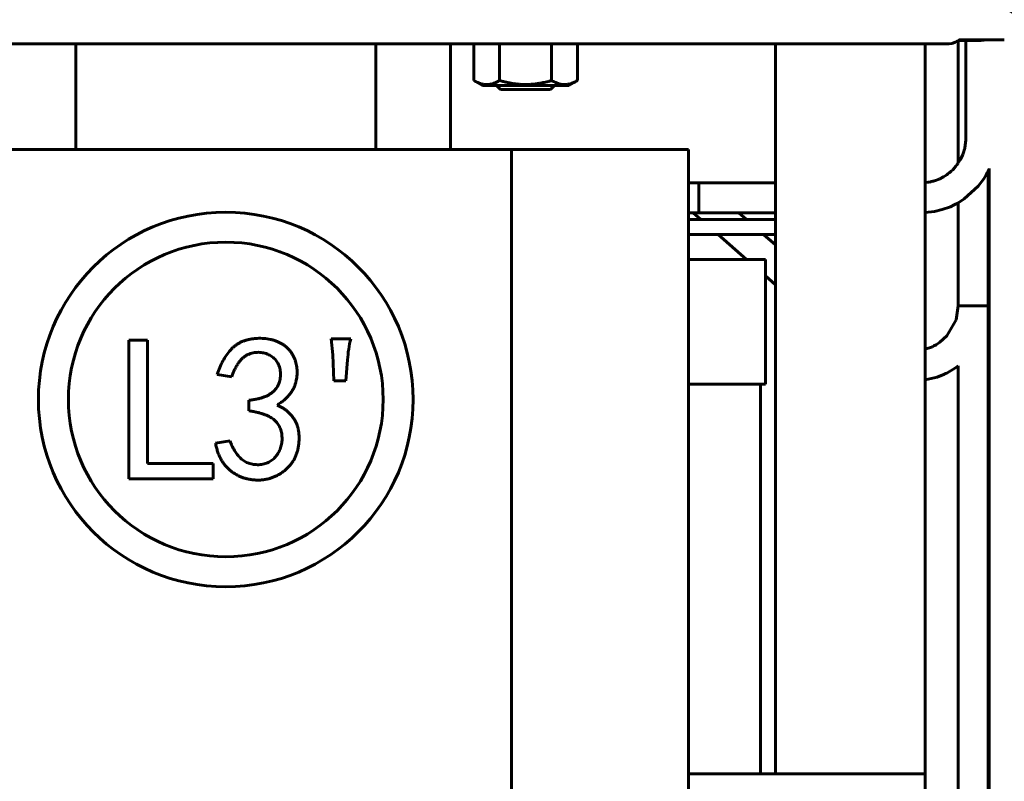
# Model space of a CAD drawing. Header units: millimetres. Extents: x 0 to 297, y 0 to 420.
# Tile 8 of 23: x 192 to 232, y 155 to 185. Entities that reach past the tile are written whole.
import ezdxf

# ---------------------------------------------------------------- set-up
doc = ezdxf.new("R2010")
doc.units = ezdxf.units.MM
doc.linetypes.add('K5LT_BASIC', pattern=[0])
doc.linetypes.add('K5LT_THIN', pattern=[0])
doc.layers.add('Системный слой', color=7, linetype='Continuous')
doc.styles.add('KDIMTEXTSTYLE', font='GOST_AU.SHX', dxfattribs={"width": 0.96, "oblique": 15, "height": 5})
doc.dimstyles.new('KDIMSTYLE (0.20)', dxfattribs={"dimtxt": 5, "dimasz": 1, "dimexe": 2, "dimexo": 0, "dimgap": 1, "dimtad": 1, "dimlfac": 5, "dimtxsty": 'KDIMTEXTSTYLE', "dimsah": 1, "dimcen": 0, "dimdle": 1, "dimadec": 0, "dimazin": 0, "dimtfac": 0.667, "dimtmove": 0, "dimatfit": 3, "dimfxl": 1, "dimtvp": 1, "dimtolj": 1, "dimtzin": 0, "dimarcsym": 0})

# ---------------------------------------------------------------- blocks, each defined once
blk = doc.blocks.new('U14')
at = {"layer": 'Системный слой', "color": 150, "linetype": 'K5LT_BASIC', "lineweight": 60, "true_color": 0x0080ff}
for p, q in [((229.3, 184.487), (229.433, 184.504)), ((229.433, 184.504), (229.559, 184.552)), ((229.559, 184.552), (229.671, 184.626))]:
    blk.add_line(p, q, dxfattribs=at)
blk = doc.blocks.new('U18')
at = {"layer": 'Системный слой', "color": 150, "linetype": 'K5LT_BASIC', "lineweight": 60, "true_color": 0x0080ff}
for p, q in [((229.3, 184.487), (229.433, 184.504)), ((229.433, 184.504), (229.558, 184.552)), ((229.558, 184.552), (229.671, 184.626))]:
    blk.add_line(p, q, dxfattribs=at)
blk = doc.blocks.new('U20')
at = {"layer": 'Системный слой', "color": 150, "linetype": 'K5LT_BASIC', "lineweight": 60, "true_color": 0x0080ff}
for p, q in [((221.76, 170.855), (221.76, 155.255)), ((221.76, 152.909), (221.76, 141.602))]:
    blk.add_line(p, q, dxfattribs=at)
blk = doc.blocks.new('U33')
at = {"layer": 'Системный слой', "color": 150, "linetype": 'K5LT_BASIC', "lineweight": 60, "true_color": 0x0080ff}
for p, q in [((219.298, 178.923), (219.298, 178.323)), ((219.298, 178.323), (219.298, 177.723))]:
    blk.add_line(p, q, dxfattribs=at)
blk = doc.blocks.new('U36')
at = {"layer": 'Системный слой', "color": 150, "linetype": 'K5LT_BASIC', "lineweight": 60, "true_color": 0x0080ff}
for p, q in [((230.922, 179.492), (230.922, 163.537)), ((230.922, 163.537), (230.922, 147.581))]:
    blk.add_line(p, q, dxfattribs=at)
blk = doc.blocks.new('U38')
at = {"layer": 'Системный слой', "color": 150, "linetype": 'K5LT_BASIC', "lineweight": 60, "true_color": 0x0080ff}
for p, q in [((202.716, 186.812), (204.138, 185.826)), ((229.703, 184.654), (231.522, 184.654))]:
    blk.add_line(p, q, dxfattribs=at)
blk = doc.blocks.new('U45')
at = {"layer": 'Системный слой', "color": 150, "linetype": 'K5LT_BASIC', "lineweight": 60, "true_color": 0x0080ff}
blk.add_line((218.879, 155.255), (228.36, 155.255), dxfattribs=at)
blk = doc.blocks.new('U52')
at = {"layer": 'Системный слой', "color": 150, "linetype": 'K5LT_BASIC', "lineweight": 60, "true_color": 0x0080ff}
for p, q in [((230.586, 184.626), (230.644, 184.63)), ((230.644, 184.63), (230.7, 184.639)), ((230.7, 184.639), (230.756, 184.654))]:
    blk.add_line(p, q, dxfattribs=at)
blk = doc.blocks.new('U53')
at = {"layer": 'Системный слой', "color": 150, "linetype": 'K5LT_BASIC', "lineweight": 60, "true_color": 0x0080ff}
for p, q in [((230.861, 179.366), (230.84, 179.325)), ((230.871, 179.387), (230.861, 179.366)), ((230.877, 179.397), (230.871, 179.387)), ((230.886, 179.415), (230.877, 179.397)), ((230.892, 179.428), (230.886, 179.415)), ((230.896, 179.436), (230.892, 179.428)), ((230.898, 179.441), (230.896, 179.436)), ((230.904, 179.454), (230.898, 179.441)), ((230.906, 179.46), (230.904, 179.454)), ((230.911, 179.471), (230.906, 179.46)), ((230.922, 179.492), (230.911, 179.471)), ((230.698, 179.083), (230.473, 178.782)), ((230.795, 179.243), (230.698, 179.083)), ((230.84, 179.325), (230.795, 179.243)), ((230.473, 178.782), (229.92, 178.275)), ((229.92, 178.275), (229.696, 178.131)), ((228.732, 177.776), (228.36, 177.729)), ((229.038, 177.848), (228.732, 177.776)), ((229.369, 177.966), (229.038, 177.848)), ((229.52, 178.039), (229.369, 177.966)), ((229.6, 178.081), (229.52, 178.039)), ((229.641, 178.102), (229.6, 178.081)), ((229.661, 178.112), (229.641, 178.102)), ((229.671, 178.117), (229.661, 178.112)), ((229.676, 178.12), (229.671, 178.117)), ((229.682, 178.122), (229.676, 178.12)), ((229.685, 178.124), (229.682, 178.122)), ((229.687, 178.126), (229.685, 178.124)), ((229.689, 178.126), (229.687, 178.126)), ((229.69, 178.127), (229.689, 178.126)), ((229.691, 178.128), (229.69, 178.127)), ((229.69, 178.127), (229.69, 178.127)), ((229.692, 178.128), (229.691, 178.128)), ((229.691, 178.128), (229.691, 178.128)), ((229.693, 178.129), (229.692, 178.129)), ((229.692, 178.129), (229.692, 178.128)), ((229.696, 178.131), (229.693, 178.129)), ((222.36, 177.723), (219.298, 177.723))]:
    blk.add_line(p, q, dxfattribs=at)
blk = doc.blocks.new('U54')
at = {"layer": 'Системный слой', "color": 150, "linetype": 'K5LT_BASIC', "lineweight": 60, "true_color": 0x0080ff}
for p, q in [((230.586, 184.626), (230.643, 184.629)), ((230.643, 184.629), (230.7, 184.639)), ((230.7, 184.639), (230.756, 184.654))]:
    blk.add_line(p, q, dxfattribs=at)
blk = doc.blocks.new('U55')
at = {"layer": 'Системный слой', "color": 150, "linetype": 'K5LT_BASIC', "lineweight": 60, "true_color": 0x0080ff}
for p, q in [((229.986, 184.626), (229.986, 183.767)), ((229.986, 183.767), (229.986, 181.786)), ((229.986, 181.786), (229.984, 180.636)), ((229.984, 180.636), (229.944, 180.323)), ((229.901, 180.174), (229.856, 180.051)), ((229.92, 180.234), (229.901, 180.174)), ((229.929, 180.264), (229.92, 180.234)), ((229.933, 180.28), (229.929, 180.264)), ((229.935, 180.287), (229.933, 180.28)), ((229.936, 180.291), (229.935, 180.287)), ((229.944, 180.323), (229.936, 180.291)), ((229.763, 179.856), (229.681, 179.721)), ((229.845, 180.025), (229.763, 179.856)), ((229.856, 180.051), (229.845, 180.025)), ((229.326, 179.33), (229.311, 179.318)), ((229.333, 179.336), (229.326, 179.33)), ((229.337, 179.339), (229.333, 179.336)), ((229.4, 179.394), (229.337, 179.339)), ((229.455, 179.447), (229.4, 179.394)), ((229.482, 179.474), (229.455, 179.447)), ((229.496, 179.488), (229.482, 179.474)), ((229.502, 179.495), (229.496, 179.488)), ((229.506, 179.499), (229.502, 179.495)), ((229.511, 179.505), (229.506, 179.499)), ((229.587, 179.593), (229.511, 179.505)), ((229.622, 179.638), (229.587, 179.593)), ((229.639, 179.662), (229.622, 179.638)), ((229.648, 179.673), (229.639, 179.662)), ((229.652, 179.679), (229.648, 179.673)), ((229.654, 179.682), (229.652, 179.679)), ((229.66, 179.69), (229.654, 179.682)), ((229.663, 179.695), (229.66, 179.69)), ((229.666, 179.699), (229.663, 179.695)), ((229.671, 179.706), (229.666, 179.699)), ((229.681, 179.721), (229.671, 179.706)), ((228.47, 178.943), (228.386, 178.932)), ((228.523, 178.952), (228.47, 178.943)), ((228.55, 178.957), (228.523, 178.952)), ((228.563, 178.96), (228.55, 178.957)), ((228.57, 178.961), (228.563, 178.96)), ((228.574, 178.962), (228.57, 178.961)), ((228.608, 178.97), (228.574, 178.962)), ((228.669, 178.987), (228.608, 178.97)), ((228.7, 178.996), (228.669, 178.987)), ((228.715, 179.001), (228.7, 178.996)), ((228.723, 179.003), (228.715, 179.001)), ((228.727, 179.004), (228.723, 179.003)), ((228.801, 179.031), (228.727, 179.004)), ((228.874, 179.059), (228.801, 179.031)), ((228.909, 179.075), (228.874, 179.059)), ((228.927, 179.082), (228.909, 179.075)), ((228.936, 179.086), (228.927, 179.082)), ((228.94, 179.088), (228.936, 179.086)), ((229.091, 179.167), (228.94, 179.088)), ((229.219, 179.249), (229.091, 179.167)), ((229.281, 179.294), (229.219, 179.249)), ((229.311, 179.318), (229.281, 179.294)), ((222.36, 178.923), (219.298, 178.923)), ((228.362, 178.93), (228.36, 178.93)), ((228.373, 178.931), (228.362, 178.93)), ((228.381, 178.931), (228.373, 178.931)), ((228.386, 178.932), (228.381, 178.931))]:
    blk.add_line(p, q, dxfattribs=at)
blk = doc.blocks.new('U56')
at = {"layer": 'Системный слой', "color": 150, "linetype": 'K5LT_BASIC', "lineweight": 60, "true_color": 0x0080ff}
blk.add_line((229.671, 184.626), (230.586, 184.626), dxfattribs=at)
blk = doc.blocks.new('U59')
at = {"layer": 'Системный слой', "color": 150, "linetype": 'K5LT_BASIC', "lineweight": 60, "true_color": 0x0080ff}
blk.add_line((218.879, 177.455), (222.36, 177.455), dxfattribs=at)
blk = doc.blocks.new('U60')
at = {"layer": 'Системный слой', "color": 150, "linetype": 'K5LT_BASIC', "lineweight": 60, "true_color": 0x0080ff}
blk.add_line((218.879, 176.855), (222.36, 176.855), dxfattribs=at)
blk = doc.blocks.new('U104')
at = {"layer": 'Системный слой', "color": 150, "linetype": 'K5LT_BASIC', "lineweight": 60, "true_color": 0x0080ff}
blk.add_line((209.36, 184.487), (209.36, 180.255), dxfattribs=at)
blk = doc.blocks.new('U111')
at = {"layer": 'Системный слой', "color": 150, "linetype": 'K5LT_BASIC', "lineweight": 60, "true_color": 0x0080ff}
for p, q in [((206.36, 186.038), (206.36, 185.889)), ((206.36, 184.487), (206.36, 181.535))]:
    blk.add_line(p, q, dxfattribs=at)
blk = doc.blocks.new('U112')
at = {"layer": 'Системный слой', "color": 150, "linetype": 'K5LT_BASIC', "lineweight": 60, "true_color": 0x0080ff}
for p, q in [((194.36, 185.826), (194.36, 186.038)), ((194.36, 181.535), (194.36, 184.487))]:
    blk.add_line(p, q, dxfattribs=at)
blk = doc.blocks.new('U119')
at = {"layer": 'Системный слой', "color": 150, "linetype": 'K5LT_BASIC', "lineweight": 60, "true_color": 0x0080ff}
for p, q in [((229.681, 184.626), (229.681, 179.722)), ((229.681, 178.122), (229.681, 173.991))]:
    blk.add_line(p, q, dxfattribs=at)
blk = doc.blocks.new('U120')
at = {"layer": 'Системный слой', "color": 150, "linetype": 'K5LT_BASIC', "lineweight": 60, "true_color": 0x0080ff}
blk.add_line((230.881, 179.406), (230.881, 173.991), dxfattribs=at)
blk = doc.blocks.new('U121')
at = {"layer": 'Системный слой', "color": 150, "linetype": 'K5LT_BASIC', "lineweight": 60, "true_color": 0x0080ff}
for p, q in [((219.072, 177.723), (219.377, 177.455)), ((220.062, 176.855), (221.203, 175.855)), ((221.96, 175.192), (222.36, 174.841)), ((229.323, 171.361), (229.523, 171.482)), ((229.523, 171.482), (229.681, 171.595)), ((228.36, 171.03), (228.83, 171.146)), ((228.83, 171.146), (229.126, 171.262)), ((229.126, 171.262), (229.139, 171.268)), ((229.139, 171.268), (229.166, 171.28)), ((229.166, 171.28), (229.219, 171.306)), ((229.219, 171.306), (229.323, 171.361))]:
    blk.add_line(p, q, dxfattribs=at)
blk = doc.blocks.new('U122')
at = {"layer": 'Системный слой', "color": 150, "linetype": 'K5LT_BASIC', "lineweight": 60, "true_color": 0x0080ff}
for p, q in [((220.893, 177.723), (221.198, 177.455)), ((221.882, 176.855), (222.36, 176.437)), ((229.59, 173.436), (229.681, 173.991)), ((229.218, 172.792), (229.59, 173.436)), ((228.944, 172.54), (229.218, 172.792)), ((228.36, 172.256), (228.643, 172.361)), ((228.643, 172.361), (228.664, 172.371)), ((228.664, 172.371), (228.706, 172.392)), ((228.706, 172.392), (228.788, 172.437)), ((228.788, 172.437), (228.944, 172.54))]:
    blk.add_line(p, q, dxfattribs=at)
blk = doc.blocks.new('U123')
at = {"layer": 'Системный слой', "color": 150, "linetype": 'K5LT_BASIC', "lineweight": 60, "true_color": 0x0080ff}
for p, q in [((230.881, 173.991), (230.881, 160.693)), ((230.881, 160.693), (230.881, 147.395))]:
    blk.add_line(p, q, dxfattribs=at)
blk = doc.blocks.new('U124')
at = {"layer": 'Системный слой', "color": 150, "linetype": 'K5LT_BASIC', "lineweight": 60, "true_color": 0x0080ff}
for p, q in [((229.681, 171.595), (229.681, 158.259)), ((229.681, 158.259), (229.681, 144.923))]:
    blk.add_line(p, q, dxfattribs=at)
blk = doc.blocks.new('KDIMARROW_01')
at = {"layer": 'Системный слой'}
blk.add_hatch(color=0, dxfattribs=at).paths.add_polyline_path([(-5, -0.658), (0, 0), (-5, 0.658), (-4.5, 0)])
at = {"layer": 'Системный слой', "color": 0, "linetype": 'K5LT_THIN', "lineweight": 18}
for p, q in [((-4.5, 0), (-5, 0.658)), ((-5, 0.658), (0, 0)), ((0, 0), (-5, -0.658)), ((-5, -0.658), (-4.5, 0)), ((0, 0), (-1, 0))]:
    blk.add_line(p, q, dxfattribs=at)

msp = doc.modelspace()

# ---------------------------------------------------------------- linework, layer by layer
at = {"layer": 'Системный слой', "color": 150, "linetype": 'K5LT_BASIC', "lineweight": 60, "true_color": 0x0080ff}
for p, q in [((210.2813, 183.0195), (210.2813, 184.4869)), ((211.3206, 183.0195), (211.3206, 184.4869)), ((213.399, 183.0195), (213.399, 184.4869)), ((214.4382, 183.0195), (214.4382, 184.4869)), ((222.3598, 184.2554), (222.3598, 184.4869)), ((228.3598, 184.4869), (228.3598, 184.2554)), ((229.2985, 184.4869), (229.3001, 184.4869)), ((222.3598, 184.2554), (222.3598, 156.2554)), ((228.3598, 184.2554), (228.3598, 156.2554)), ((210.6348, 182.8154), (210.2813, 183.0195)), ((214.0848, 182.8154), (214.4382, 183.0195)), ((214.0848, 182.8154), (210.6348, 182.8154)), ((211.3598, 182.6554), (211.1998, 182.8154)), ((213.3598, 182.6554), (211.3598, 182.6554)), ((213.3598, 182.6554), (213.5198, 182.8154)), ((194.3598, 181.1627), (194.3598, 181.5352)), ((206.3598, 181.5352), (206.3598, 181.1627)), ((194.3598, 180.2554), (194.3598, 181.1627)), ((206.3598, 181.1627), (206.3598, 180.2554)), ((188.9187, 180.2554), (211.8008, 180.2554)), ((211.8008, 180.2554), (211.8008, 114.2554)), ((211.8008, 180.2554), (218.8787, 180.2554)), ((218.8787, 114.2554), (218.8787, 180.2554)), ((219.2975, 178.9227), (218.8787, 178.9227)), ((219.2975, 177.7227), (218.8787, 177.7227)), ((218.8787, 175.8554), (221.9598, 175.8554)), ((221.9598, 175.8554), (221.9598, 170.8554)), ((229.6814, 173.9914), (230.8814, 173.9914)), ((230.8814, 173.9914), (229.6814, 173.9914)), ((229.6814, 173.9914), (230.2814, 173.9914)), ((204.6448, 172.0316), (204.5799, 172.6804)), ((204.5799, 172.6804), (205.3585, 172.6804)), ((196.4824, 172.6156), (197.2286, 172.6156)), ((196.4824, 167.068), (196.4824, 172.6156)), ((197.2286, 172.6156), (197.2286, 167.6844)), ((204.6772, 170.9935), (204.6448, 172.0316)), ((205.2288, 171.837), (205.1639, 170.9935)), ((200.5961, 171.1557), (200.0121, 171.253)), ((205.1639, 170.9935), (204.6772, 170.9935)), ((218.8787, 170.8554), (221.9598, 170.8554)), ((201.2773, 169.7931), (201.2773, 170.2149)), ((199.9472, 168.4954), (200.5312, 168.5928)), ((197.2286, 167.6844), (199.8564, 167.6844)), ((199.8564, 167.6844), (199.8564, 167.068)), ((199.8564, 167.068), (196.4824, 167.068)), ((222.3598, 156.2554), (222.3598, 155.2554)), ((228.3598, 156.2554), (228.3598, 155.2554)), ((228.3598, 155.2554), (222.3598, 155.2554)), ((228.3598, 154.6554), (228.3598, 155.2554))]:
    msp.add_line(p, q, dxfattribs=at)
for radius in [7.5, 6.3]:
    msp.add_circle((200.3578, 170.2461), radius, dxfattribs=at)
for points, knots in [([(122.7159, 186.8121), (122.986, 186.6249), (123.2561, 186.4376), (123.6282, 186.1797), (123.7302, 186.109), (123.8546, 186.0228), (123.8769, 186.0073), (123.9304, 185.9702), (123.9615, 185.9486), (124.0003, 185.9217), (124.0081, 185.9163), (124.0237, 185.9055), (124.0314, 185.9001), (124.0547, 185.884), (124.0703, 185.8732), (124.1169, 185.8409), (124.148, 185.8193), (124.2413, 185.7547), (124.3035, 185.7116), (124.428, 185.6252), (124.4904, 185.582), (124.5818, 185.5186), (124.6108, 185.4985), (124.6471, 185.4733), (124.6544, 185.4683), (124.6689, 185.4582), (124.6761, 185.4532), (124.696, 185.4394), (124.7087, 185.4306), (124.7465, 185.4044), (124.7714, 185.3872), (124.8458, 185.3356), (124.895, 185.3015), (124.9503, 185.2632), (124.9558, 185.2593), (124.9756, 185.2456), (124.9898, 185.2358), (125.0687, 185.181), (125.1351, 185.135), (125.2233, 185.0739), (125.2411, 185.0615), (125.2775, 185.0363), (125.2959, 185.0234), (125.3233, 185.0048), (125.3319, 184.999), (125.3579, 184.9819), (125.3757, 184.9706), (125.4299, 184.9371), (125.4673, 184.9153), (125.5831, 184.8517), (125.6649, 184.8117), (125.8734, 184.7204), (126.0036, 184.6724), (126.2102, 184.609), (126.2853, 184.5884), (126.4365, 184.5525), (126.5137, 184.5367), (126.7113, 184.5038), (126.8304, 184.4914), (126.9691, 184.4871), (126.9946, 184.4869), (127.0298, 184.4869), (127.0398, 184.4869), (127.0698, 184.4869), (127.0895, 184.4869), (127.1477, 184.4869), (127.1855, 184.4869), (127.2965, 184.4869), (127.3674, 184.4869), (127.5145, 184.4869), (127.5906, 184.4869), (127.7026, 184.4869), (127.7372, 184.4869), (127.7811, 184.4869), (127.79, 184.4869), (127.8076, 184.4869), (127.8165, 184.4869), (127.841, 184.4869), (127.8566, 184.4869), (127.9035, 184.4869), (127.9348, 184.4869), (127.9845, 184.4869), (128.0029, 184.4869), (128.0566, 184.4869), (128.0919, 184.4869), (128.1361, 184.4869), (128.1449, 184.4869), (128.1626, 184.4869), (128.1715, 184.4869), (128.2701, 184.4869), (128.3599, 184.4869), (128.485, 184.4869), (128.5203, 184.4869), (128.5645, 184.4869), (128.5733, 184.4869), (128.591, 184.4869), (128.5998, 184.4869), (128.6253, 184.4869), (128.6419, 184.4869), (128.6918, 184.4869), (128.7251, 184.4869), (128.8248, 184.4869), (128.8913, 184.4869), (129.0467, 184.4869), (129.1355, 184.4869), (129.2597, 184.4869), (129.295, 184.4869), (129.3392, 184.4869), (129.3481, 184.4869), (129.3579, 184.4869), (129.3588, 184.4869), (129.3677, 184.4869), (129.3755, 184.4869), (129.5574, 184.4869), (129.7315, 184.4869), (129.9743, 184.4869), (130.043, 184.4869), (130.129, 184.4869), (130.1462, 184.4869), (130.1806, 184.4869), (130.1978, 184.4869), (130.2493, 184.4869), (130.2837, 184.4869), (130.3869, 184.4869), (130.4556, 184.4869), (130.6619, 184.4869), (130.7994, 184.4869), (131.212, 184.4869), (131.487, 184.4869), (132.1302, 184.4869), (132.4984, 184.4869), (132.9664, 184.4869), (133.0664, 184.4869), (133.1913, 184.4869), (133.2163, 184.4869), (133.2663, 184.4869), (133.2913, 184.4869), (133.3491, 184.4869), (133.3819, 184.4869), (133.4804, 184.4869), (133.546, 184.4869), (133.743, 184.4869), (133.8742, 184.4869), (134.2681, 184.4869), (134.5306, 184.4869), (135.3182, 184.4869), (135.8431, 184.4869), (136.8179, 184.4869), (137.2678, 184.4869), (138.1743, 184.4869), (138.631, 184.4869), (139.1116, 184.4869), (139.1357, 184.4869), (139.2498, 184.4869), (139.3398, 184.4869), (139.4584, 184.4869), (139.4869, 184.4869), (139.5439, 184.4869), (139.5725, 184.4869), (139.658, 184.4869), (139.7151, 184.4869), (139.8862, 184.4869), (140.0003, 184.4869), (140.3426, 184.4869), (140.5707, 184.4869), (141.0525, 184.4869), (141.3062, 184.4869), (141.7623, 184.4869), (141.9647, 184.4869), (143.0794, 184.4869), (143.9909, 184.4869), (146.4445, 184.4869), (147.9839, 184.4869), (149.7916, 184.4869), (150.058, 184.4869), (150.3383, 184.4869), (150.3519, 184.4869), (150.697, 184.4869), (151.0284, 184.4869), (151.6508, 184.4869), (151.9418, 184.4869), (152.3591, 184.4869), (152.4854, 184.4869), (152.8642, 184.4869), (153.1168, 184.4869), (153.6995, 184.4869), (154.0297, 184.4869), (154.5347, 184.4869), (154.7097, 184.4869), (155.8949, 184.4869), (156.9049, 184.4869), (159.9355, 184.4869), (161.9561, 184.4869), (164.7723, 184.4869), (165.5661, 184.4869), (167.3597, 184.4869), (168.3598, 184.4869), (169.4243, 184.4869), (169.4887, 184.4869), (170.7193, 184.4869), (171.8853, 184.4869), (173.7046, 184.4869), (174.3578, 184.4869), (175.3768, 184.4869), (175.7427, 184.4869), (176.4745, 184.4869), (176.8404, 184.4869), (177.3744, 184.4869), (177.5425, 184.4869), (178.0468, 184.4869), (178.3829, 184.4869), (178.866, 184.4869), (179.0129, 184.4869), (179.6853, 184.4869), (180.2108, 184.4869), (181.0108, 184.4869), (181.2853, 184.4869), (182.63, 184.4869), (183.7002, 184.4869), (186.9669, 184.4869), (189.1634, 184.4869), (191.8528, 184.4869), (192.3459, 184.4869), (193.148, 184.4869), (193.4571, 184.4869), (193.964, 184.4869), (194.1619, 184.4869), (195.8027, 184.4869), (197.2457, 184.4869), (199.3869, 184.4869), (200.0852, 184.4869), (201.0806, 184.4869), (201.3778, 184.4869), (201.8015, 184.4869), (201.9279, 184.4869), (202.1809, 184.4869), (202.3073, 184.4869), (202.6868, 184.4869), (202.9397, 184.4869), (203.6985, 184.4869), (204.2044, 184.4869), (205.2601, 184.4869), (205.81, 184.4869), (206.8217, 184.4869), (207.2837, 184.4869), (208.2837, 184.4869), (208.8217, 184.4869), (209.667, 184.4869), (209.9741, 184.4869), (210.4515, 184.4869), (210.6217, 184.4869), (210.9145, 184.4869), (211.0372, 184.4869), (211.2134, 184.4869), (211.267, 184.4869), (211.9317, 184.4869), (212.5429, 184.4869), (213.2357, 184.4869), (213.3174, 184.4869), (213.4526, 184.4869), (213.5062, 184.4869), (213.6453, 184.4869), (213.7308, 184.4869), (214.0236, 184.4869), (214.2309, 184.4869), (214.4517, 184.4869), (214.4651, 184.4869), (214.5425, 184.4869), (214.6065, 184.4869), (214.7987, 184.4869), (214.9267, 184.4869), (215.311, 184.4869), (215.5671, 184.4869), (216.3356, 184.4869), (216.8479, 184.4869), (217.9575, 184.4869), (218.5548, 184.4869), (219.4939, 184.4869), (219.8358, 184.4869), (220.2632, 184.4869), (220.3486, 184.4869), (220.5196, 184.4869), (220.605, 184.4869), (220.7233, 184.4869), (220.7561, 184.4869), (220.8546, 184.4869), (220.9202, 184.4869), (221.1172, 184.4869), (221.2485, 184.4869), (221.6423, 184.4869), (221.9049, 184.4869), (222.2316, 184.4869), (222.2957, 184.4869), (222.8209, 184.4869), (223.2819, 184.4869), (223.8723, 184.4869), (224.0017, 184.4869), (224.2597, 184.4869), (224.3884, 184.4869), (224.6744, 184.4869), (224.8317, 184.4869), (225.0691, 184.4869), (225.1492, 184.4869), (225.2494, 184.4869), (225.2694, 184.4869), (225.3095, 184.4869), (225.3295, 184.4869), (225.3589, 184.4869), (225.3683, 184.4869), (225.3966, 184.4869), (225.4154, 184.4869), (225.4718, 184.4869), (225.5095, 184.4869), (225.5782, 184.4869), (225.6093, 184.4869), (225.6758, 184.4869), (225.7111, 184.4869), (225.7553, 184.4869), (225.7641, 184.4869), (225.7818, 184.4869), (225.7906, 184.4869), (225.8083, 184.4869), (225.8172, 184.4869), (225.8831, 184.4869), (225.9403, 184.4869), (226.0327, 184.4869), (226.0681, 184.4869), (226.1122, 184.4869), (226.1211, 184.4869), (226.1388, 184.4869), (226.1476, 184.4869), (226.1721, 184.4869), (226.1877, 184.4869), (226.2347, 184.4869), (226.266, 184.4869), (226.3599, 184.4869), (226.4225, 184.4869), (226.5081, 184.4869), (226.5312, 184.4869), (226.6338, 184.4869), (226.7132, 184.4869), (226.8126, 184.4869), (226.8324, 184.4869), (226.8722, 184.4869), (226.8921, 184.4869), (226.9208, 184.4869), (226.9296, 184.4869), (226.9546, 184.4869), (226.9708, 184.4869), (227.0194, 184.4869), (227.0517, 184.4869), (227.1486, 184.4869), (227.213, 184.4869), (227.3807, 184.4869), (227.4833, 184.4869), (227.6842, 184.4869), (227.7824, 184.4869), (227.9723, 184.4869), (228.064, 184.4869), (228.2238, 184.4869), (228.2912, 184.4869), (228.377, 184.4869), (228.393, 184.4869), (228.4907, 184.4869), (228.5677, 184.4869), (228.7109, 184.4869), (228.7773, 184.4869), (228.9001, 184.4869), (228.9564, 184.4869), (229.0333, 184.4869), (229.0582, 184.4869), (229.0889, 184.4869), (229.0963, 184.4869), (229.107, 184.4869), (229.1106, 184.4869), (229.1158, 184.4869), (229.1175, 184.4869), (229.1208, 184.4869), (229.1223, 184.4869), (229.1253, 184.4869), (229.1268, 184.4869), (229.1298, 184.4869), (229.1313, 184.4869), (229.1344, 184.4869), (229.136, 184.4869), (229.1404, 184.4869), (229.1431, 184.4869), (229.1494, 184.4869), (229.1531, 184.4869), (229.1628, 184.4869), (229.1688, 184.4869), (229.1841, 184.4869), (229.1932, 184.4869), (229.2136, 184.4869), (229.2245, 184.4869), (229.2511, 184.4869), (229.2647, 184.4869), (229.2805, 184.4869), (229.2851, 184.4869), (229.2935, 184.4869), (229.2954, 184.4869), (229.2988, 184.4869), (229.2989, 184.4869), (229.2994, 184.4869), (229.2997, 184.4869), (229.3001, 184.4869), (229.3001, 184.4869), (229.3001, 184.4869), (229.3001, 184.4869), (229.3001, 184.4869), (229.3001, 184.4869), (229.3001, 184.4869), (229.3001, 184.4869), (229.3001, 184.4869)], [0, 0, 0, 0, 0.4504455, 0.4504455, 0.6205429, 0.6205429, 0.6578393, 0.6578393, 0.7096878, 0.7096878, 0.7226499, 0.7226499, 0.735612, 0.735612, 0.7615363, 0.7615363, 0.8133849, 0.8133849, 0.9170827, 0.9170827, 1.0211028, 1.0211028, 1.0695485, 1.0695485, 1.0816599, 1.0816599, 1.0937713, 1.0937713, 1.1152631, 1.1152631, 1.1582467, 1.1582467, 1.2442144, 1.2442144, 1.2538553, 1.2538553, 1.2781969, 1.2781969, 1.3885609, 1.3885609, 1.4161518, 1.4161518, 1.4437428, 1.4437428, 1.4561829, 1.4561829, 1.4810632, 1.4810632, 1.530824, 1.530824, 1.6303463, 1.6303463, 1.7752657, 1.7752657, 1.8565332, 1.8565332, 1.9403253, 1.9403253, 2.0747446, 2.0747446, 2.1054762, 2.1054762, 2.117894, 2.117894, 2.1427297, 2.1427297, 2.1924013, 2.1924013, 2.2917458, 2.2917458, 2.4015653, 2.4015653, 2.4500292, 2.4500292, 2.4621452, 2.4621452, 2.4742611, 2.4742611, 2.4957088, 2.4957088, 2.5386044, 2.5386044, 2.5638128, 2.5638128, 2.6122798, 2.6122798, 2.6243966, 2.6243966, 2.6365133, 2.6365133, 2.759631, 2.759631, 2.808102, 2.808102, 2.8202198, 2.8202198, 2.8323375, 2.8323375, 2.8551406, 2.8551406, 2.9007473, 2.9007473, 2.9919619, 2.9919619, 3.1137982, 3.1137982, 3.1622771, 3.1622771, 3.1743969, 3.1743969, 3.1757191, 3.1757191, 3.1865166, 3.1865166, 3.4252428, 3.4252428, 3.5195794, 3.5195794, 3.5431636, 3.5431636, 3.5667477, 3.5667477, 3.6139165, 3.6139165, 3.7082559, 3.7082559, 3.8969423, 3.8969423, 4.2743464, 4.2743464, 4.7797245, 4.7797245, 4.9169851, 4.9169851, 4.9513002, 4.9513002, 4.9856154, 4.9856154, 5.0306866, 5.0306866, 5.1208314, 5.1208314, 5.3011307, 5.3011307, 5.6617683, 5.6617683, 6.383209, 6.383209, 7.0019428, 7.0019428, 7.630421, 7.630421, 7.6635967, 7.6635967, 7.7875406, 7.7875406, 7.8268204, 7.8268204, 7.8661003, 7.8661003, 7.9446629, 7.9446629, 8.1017994, 8.1017994, 8.4161183, 8.4161183, 8.7657879, 8.7657879, 9.0449458, 9.0449458, 10.3035802, 10.3035802, 12.4359415, 12.4359415, 12.8053788, 12.8053788, 12.8242953, 12.8242953, 13.2835516, 13.2835516, 13.6869357, 13.6869357, 13.8620246, 13.8620246, 14.2122251, 14.2122251, 14.6700687, 14.6700687, 14.912706, 14.912706, 16.3138921, 16.3138921, 19.1164008, 19.1164008, 20.2155443, 20.2155443, 21.6004308, 21.6004308, 21.6897251, 21.6897251, 23.3045808, 23.3045808, 24.2091678, 24.2091678, 24.7158867, 24.7158867, 25.2226055, 25.2226055, 25.4553953, 25.4553953, 25.9209749, 25.9209749, 26.1243899, 26.1243899, 26.8521341, 26.8521341, 27.2322992, 27.2322992, 28.7144526, 28.7144526, 31.7562653, 31.7562653, 32.4390895, 32.4390895, 32.8671213, 32.8671213, 33.1411518, 33.1411518, 35.1394533, 35.1394533, 36.1065058, 36.1065058, 36.5180613, 36.5180613, 36.6932099, 36.6932099, 36.8683584, 36.8683584, 37.2186556, 37.2186556, 37.9192499, 37.9192499, 38.680698, 38.680698, 39.3204386, 39.3204386, 40.0655845, 40.0655845, 40.4909935, 40.4909935, 40.7266968, 40.7266968, 40.8965164, 40.8965164, 40.9707322, 40.9707322, 41.8171196, 41.8171196, 41.9302098, 41.9302098, 42.0044256, 42.0044256, 42.1228158, 42.1228158, 42.4099485, 42.4099485, 42.428512, 42.428512, 42.5171988, 42.5171988, 42.6945723, 42.6945723, 43.0493192, 43.0493192, 43.7588131, 43.7588131, 44.5859899, 44.5859899, 45.0594387, 45.0594387, 45.1778009, 45.1778009, 45.2961631, 45.2961631, 45.341619, 45.341619, 45.4325306, 45.4325306, 45.6143539, 45.6143539, 45.9780004, 45.9780004, 46.0667594, 46.0667594, 46.7052935, 46.7052935, 46.8844032, 46.8844032, 47.0626581, 47.0626581, 47.280499, 47.280499, 47.3914341, 47.3914341, 47.4191679, 47.4191679, 47.4469017, 47.4469017, 47.4599344, 47.4599344, 47.4859999, 47.4859999, 47.5381312, 47.5381312, 47.5812073, 47.5812073, 47.6301574, 47.6301574, 47.6423949, 47.6423949, 47.6546324, 47.6546324, 47.6668699, 47.6668699, 47.7459915, 47.7459915, 47.7949384, 47.7949384, 47.8071751, 47.8071751, 47.8194118, 47.8194118, 47.8410818, 47.8410818, 47.8844214, 47.8844214, 47.9710982, 47.9710982, 48.0030567, 48.0030567, 48.1131338, 48.1131338, 48.1406531, 48.1406531, 48.1681724, 48.1681724, 48.1804038, 48.1804038, 48.20281, 48.20281, 48.2476124, 48.2476124, 48.3371677, 48.3371677, 48.4821853, 48.4821853, 48.6264265, 48.6264265, 48.7693507, 48.7693507, 48.8853021, 48.8853021, 48.9143729, 48.9143729, 49.0586948, 49.0586948, 49.2017228, 49.2017228, 49.3469118, 49.3469118, 49.4237721, 49.4237721, 49.4487787, 49.4487787, 49.4612828, 49.4612828, 49.4675352, 49.4675352, 49.4730886, 49.4730886, 49.478642, 49.478642, 49.4841954, 49.4841954, 49.4904476, 49.4904476, 49.5008736, 49.5008736, 49.5154733, 49.5154733, 49.5404802, 49.5404802, 49.5821824, 49.5821824, 49.6405799, 49.6405799, 49.740568, 49.740568, 49.7928602, 49.7928602, 49.8596972, 49.8596972, 49.8670809, 49.8670809, 49.885636, 49.885636, 49.9041912, 49.9041912, 49.9164283, 49.9164283, 49.9382383, 49.9382383, 49.9806034, 49.9806034, 49.9806034, 49.9806034]), ([(211.3206, 183.0195), (211.2556, 182.982), (211.1599, 182.9344), (211.0419, 182.8941), (210.9679, 182.8756), (210.9015, 182.8642), (210.8447, 182.8593), (210.7866, 182.8582), (210.728, 182.8611), (210.6578, 182.8708), (210.5998, 182.8838), (210.5308, 182.9035), (210.4275, 182.9413), (210.3372, 182.9872), (210.2813, 183.0195)], [0, 0, 0, 0, 2.8814613, 4.2007918, 5.12203, 6.0737295, 7.054851, 7.5526049, 8.5536622, 9.549854, 10.5399482, 11.0322282, 12.5081996, 15, 15, 15, 15]), ([(213.399, 183.0195), (213.3829, 183.0148), (213.3505, 183.0056), (213.3013, 182.9922), (213.2522, 182.9793), (213.1537, 182.9546), (213.0421, 182.9299), (212.9314, 182.9096), (212.8725, 182.9), (212.8283, 182.8932), (212.7839, 182.8871), (212.7392, 182.8814), (212.6944, 182.8764), (212.6498, 182.872), (212.6051, 182.8682), (212.5603, 182.865), (212.5155, 182.8625), (212.463, 182.8602), (212.4031, 182.8588), (212.3352, 182.8586), (212.2675, 182.8598), (212.2025, 182.8624), (212.1401, 182.8662), (212.0802, 182.871), (212.0202, 182.8768), (211.9606, 182.8838), (211.9009, 182.8918), (211.8214, 182.9038), (211.7418, 182.9179), (211.6618, 182.9339), (211.6016, 182.947), (211.5415, 182.9609), (211.488, 182.9741), (211.4412, 182.9861), (211.401, 182.9969), (211.3607, 183.008), (211.334, 183.0156), (211.3206, 183.0195)], [0.003844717, 0.003844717, 0.003844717, 0.003844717, 0.004098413, 0.004352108, 0.004605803, 0.004859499, 0.00587428, 0.006318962, 0.006541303, 0.006763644, 0.006985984, 0.007208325, 0.007430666, 0.007653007, 0.007874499, 0.008095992, 0.008317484, 0.008538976, 0.0088761, 0.009213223, 0.009550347, 0.009887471, 0.010187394, 0.010487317, 0.01078724, 0.011087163, 0.011387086, 0.011687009, 0.012286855, 0.012591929, 0.012897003, 0.013202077, 0.01350715, 0.013713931, 0.013920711, 0.014127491, 0.014334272, 0.014334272, 0.014334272, 0.014334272]), ([(214.4382, 183.0195), (214.3733, 182.982), (214.2776, 182.9344), (214.1596, 182.8941), (214.0856, 182.8756), (214.0192, 182.8642), (213.9624, 182.8593), (213.9043, 182.8582), (213.8457, 182.8611), (213.7755, 182.8708), (213.7175, 182.8838), (213.6485, 182.9035), (213.5452, 182.9413), (213.4548, 182.9872), (213.399, 183.0195)], [0, 0, 0, 0, 2.8814613, 4.2007918, 5.12203, 6.0737295, 7.054851, 7.5526049, 8.5536622, 9.549854, 10.5399482, 11.0322282, 12.5081996, 15, 15, 15, 15]), ([(200.0121, 171.253), (200.0461, 171.347), (200.1125, 171.5301), (200.2364, 171.7875), (200.3803, 172.0196), (200.5151, 172.1947), (200.6336, 172.3204), (200.7318, 172.4015), (200.8359, 172.4752), (200.9487, 172.5368), (201.0687, 172.5894), (201.1966, 172.6296), (201.3316, 172.6609), (201.4722, 172.6822), (201.6139, 172.6934), (201.7532, 172.698), (201.888, 172.691), (202.0186, 172.6791), (202.1442, 172.6555), (202.2654, 172.6247), (202.3814, 172.5832), (202.4936, 172.5358), (202.5985, 172.4792), (202.6972, 172.4172), (202.7856, 172.3452), (202.8688, 172.269), (202.9402, 172.1824), (203.0061, 172.0906), (203.0636, 171.9914), (203.1112, 171.8852), (203.151, 171.7752), (203.1808, 171.6613), (203.203, 171.5454), (203.2134, 171.4262), (203.2146, 171.3053), (203.206, 171.1816), (203.1877, 171.0556), (203.1607, 170.9275), (203.1217, 170.7995), (203.0657, 170.6751), (202.9945, 170.5548), (202.9082, 170.4386), (202.8069, 170.3266), (202.6893, 170.2201), (202.5581, 170.1158), (202.4622, 170.0527), (202.4128, 170.0202)], [0, 0, 0, 0, 0.0474644, 0.0924887, 0.135475, 0.1769674, 0.1972903, 0.2174162, 0.2373714, 0.2578142, 0.2783543, 0.2995383, 0.3214187, 0.3441338, 0.3670489, 0.3889408, 0.4102756, 0.4311237, 0.4512424, 0.4709051, 0.4904653, 0.5097307, 0.5287159, 0.5470332, 0.5650435, 0.5828138, 0.6005035, 0.6182453, 0.6364913, 0.6548865, 0.6734863, 0.6919963, 0.7107705, 0.7294984, 0.7487196, 0.7681758, 0.7883602, 0.8091874, 0.8303141, 0.8517809, 0.8738761, 0.8965984, 0.9204467, 0.9454984, 0.97192, 1, 1, 1, 1]), ([(205.3585, 172.6804), (205.3291, 172.5403), (205.2706, 172.2614), (205.2427, 171.9779), (205.2288, 171.837)], [0, 0, 0, 0, 0.5027795, 1, 1, 1, 1]), ([(201.2773, 170.2149), (201.3323, 170.2205), (201.4387, 170.2313), (201.5917, 170.2601), (201.7333, 170.2925), (201.8631, 170.3337), (201.9813, 170.3817), (202.0885, 170.4363), (202.1834, 170.4995), (202.2666, 170.5694), (202.3394, 170.6454), (202.4008, 170.7275), (202.452, 170.8148), (202.492, 170.9081), (202.5202, 171.0071), (202.5404, 171.1112), (202.5464, 171.2209), (202.5442, 171.3338), (202.5322, 171.4456), (202.5064, 171.5516), (202.4702, 171.6496), (202.424, 171.7406), (202.3635, 171.8218), (202.2937, 171.8957), (202.2123, 171.9609), (202.1213, 172.0169), (202.0238, 172.0626), (201.9241, 172.0998), (201.8221, 172.1222), (201.7191, 172.1343), (201.6142, 172.1362), (201.508, 172.1231), (201.4001, 172.1002), (201.2913, 172.0658), (201.183, 172.0173), (201.0815, 171.9472), (200.9865, 171.8593), (200.8949, 171.7551), (200.8123, 171.6302), (200.7326, 171.4892), (200.659, 171.3297), (200.6176, 171.2153), (200.5961, 171.1557)], [0, 0, 0, 0, 0.0346279, 0.0670302, 0.097477, 0.1256632, 0.1522368, 0.1773884, 0.2009232, 0.2235527, 0.2453943, 0.2667337, 0.2876601, 0.3086917, 0.3301416, 0.3521026, 0.3749979, 0.3988532, 0.4228625, 0.4453314, 0.4670165, 0.488239, 0.5090779, 0.5302096, 0.5518132, 0.5742469, 0.597043, 0.6191997, 0.6408208, 0.6623075, 0.6841505, 0.7063853, 0.7292324, 0.7532102, 0.7778108, 0.803296, 0.8301304, 0.8587779, 0.8900428, 0.9237671, 0.9602734, 1, 1, 1, 1]), ([(202.4128, 170.0202), (202.4853, 169.9859), (202.6272, 169.9187), (202.817, 169.7829), (202.9799, 169.6226), (203.0926, 169.4693), (203.1688, 169.3356), (203.2142, 169.2257), (203.2488, 169.1084), (203.2739, 168.9841), (203.2898, 168.8523), (203.2938, 168.7129), (203.2891, 168.5656), (203.2734, 168.4134), (203.2484, 168.2607), (203.2082, 168.1137), (203.1568, 167.9739), (203.0925, 167.8412), (203.0148, 167.7167), (202.923, 167.6006), (202.8212, 167.4904), (202.7058, 167.3908), (202.5835, 167.3001), (202.4551, 167.2214), (202.323, 167.1551), (202.1867, 167.1019), (202.0462, 167.0622), (201.9018, 167.0347), (201.7532, 167.0186), (201.602, 167.0169), (201.4513, 167.0259), (201.3045, 167.0484), (201.1622, 167.0785), (201.0256, 167.123), (200.8931, 167.1762), (200.7671, 167.2431), (200.6455, 167.3194), (200.5296, 167.4063), (200.421, 167.505), (200.3223, 167.6151), (200.2326, 167.735), (200.1566, 167.8676), (200.0866, 168.0085), (200.0304, 168.1616), (199.981, 168.3243), (199.9587, 168.4375), (199.9472, 168.4954)], [0, 0, 0, 0, 0.0353833, 0.0692705, 0.1025623, 0.13598, 0.1530165, 0.1704708, 0.18839, 0.2069955, 0.2264245, 0.246968, 0.2685728, 0.2915207, 0.3145081, 0.3368773, 0.3587738, 0.3802259, 0.4019327, 0.4234948, 0.4455346, 0.4681122, 0.4907681, 0.5127759, 0.5345433, 0.5560063, 0.5773522, 0.5989781, 0.6208696, 0.6433506, 0.6656967, 0.6875237, 0.70891, 0.7299007, 0.7509362, 0.7719157, 0.7928347, 0.8143218, 0.8358715, 0.8575523, 0.8795708, 0.9019429, 0.9249779, 0.949008, 0.973929, 1, 1, 1, 1]), ([(200.5312, 168.5928), (200.5542, 168.5247), (200.5994, 168.3911), (200.6971, 168.2066), (200.8138, 168.0401), (200.9259, 167.9154), (201.0271, 167.8303), (201.107, 167.7745), (201.1909, 167.7267), (201.2813, 167.6917), (201.3748, 167.6615), (201.4739, 167.6446), (201.5767, 167.6349), (201.6825, 167.6332), (201.7879, 167.6429), (201.8897, 167.6621), (201.9863, 167.6906), (202.0773, 167.7304), (202.1614, 167.7819), (202.2418, 167.8406), (202.3154, 167.911), (202.3816, 167.9912), (202.4414, 168.0773), (202.4932, 168.1672), (202.5359, 168.2604), (202.5678, 168.3569), (202.5926, 168.456), (202.6063, 168.5583), (202.6129, 168.6636), (202.6086, 168.7705), (202.5977, 168.876), (202.5755, 168.9769), (202.5456, 169.0713), (202.5084, 169.1611), (202.4601, 169.2431), (202.4044, 169.3198), (202.3402, 169.3902), (202.2659, 169.454), (202.1824, 169.5133), (202.0876, 169.568), (201.9804, 169.616), (201.8629, 169.6624), (201.7328, 169.7014), (201.5917, 169.7373), (201.4386, 169.7687), (201.3323, 169.7848), (201.2773, 169.7931)], [0, 0, 0, 0, 0.0421545, 0.0827972, 0.1221768, 0.1614951, 0.1808753, 0.1998131, 0.218676, 0.2374728, 0.2566836, 0.2763067, 0.2964043, 0.3173563, 0.3383914, 0.3585206, 0.3781819, 0.3974704, 0.416687, 0.4360372, 0.4558515, 0.476407, 0.4970419, 0.5173929, 0.5373034, 0.5571791, 0.5770478, 0.5972554, 0.617769, 0.6389669, 0.6600494, 0.6800419, 0.6995475, 0.7182171, 0.7369917, 0.7553545, 0.7738496, 0.792872, 0.8127936, 0.8339915, 0.8570584, 0.8818013, 0.9081599, 0.9368209, 0.9673369, 1, 1, 1, 1])]:
    msp.add_open_spline(points, degree=3, knots=knots, dxfattribs=at)
msp.add_open_spline([(232.1217, 185.2543), (232.1216, 185.5684), (231.8358, 185.8542), (231.5217, 185.8542)], degree=3, dxfattribs=at)

# ---------------------------------------------------------------- block references
at = {"layer": 'Системный слой'}
for name in ['U120', 'U104', 'U56', 'U38', 'U112', 'U111', 'U55', 'U18', 'U14', 'U119', 'U52', 'U54', 'U36', 'U53', 'U33', 'U59', 'U121', 'U122', 'U60', 'U123', 'U124', 'U20', 'U45']:
    msp.add_blockref(name, (0, 0), dxfattribs=at)

# ---------------------------------------------------------------- dimensions: what is measured, and where the dimension line sits
at = {"layer": 'Системный слой', "color": 7}
msp.add_linear_dim(base=(92.3598, 241.2554), p1=(232.1217, 175.6186), p2=(92.3598, 184.2554), location=(162.2408, 241.2554), text='\\H5.0;\\W0.965;\\Q15;\\H5.0;\\W0.965;\\Q15;\\Q15;Ш', dimstyle='KDIMSTYLE (0.20)', override={"dimexo": 0, "dimblk1": 'KDIMARROW_01', "dimblk2": 'KDIMARROW_01', "dimse1": 0, "dimse2": 0, "dimclrt": 7, "dimtolj": 1}, dxfattribs=at).render()

doc.saveas('drawing.dxf')
